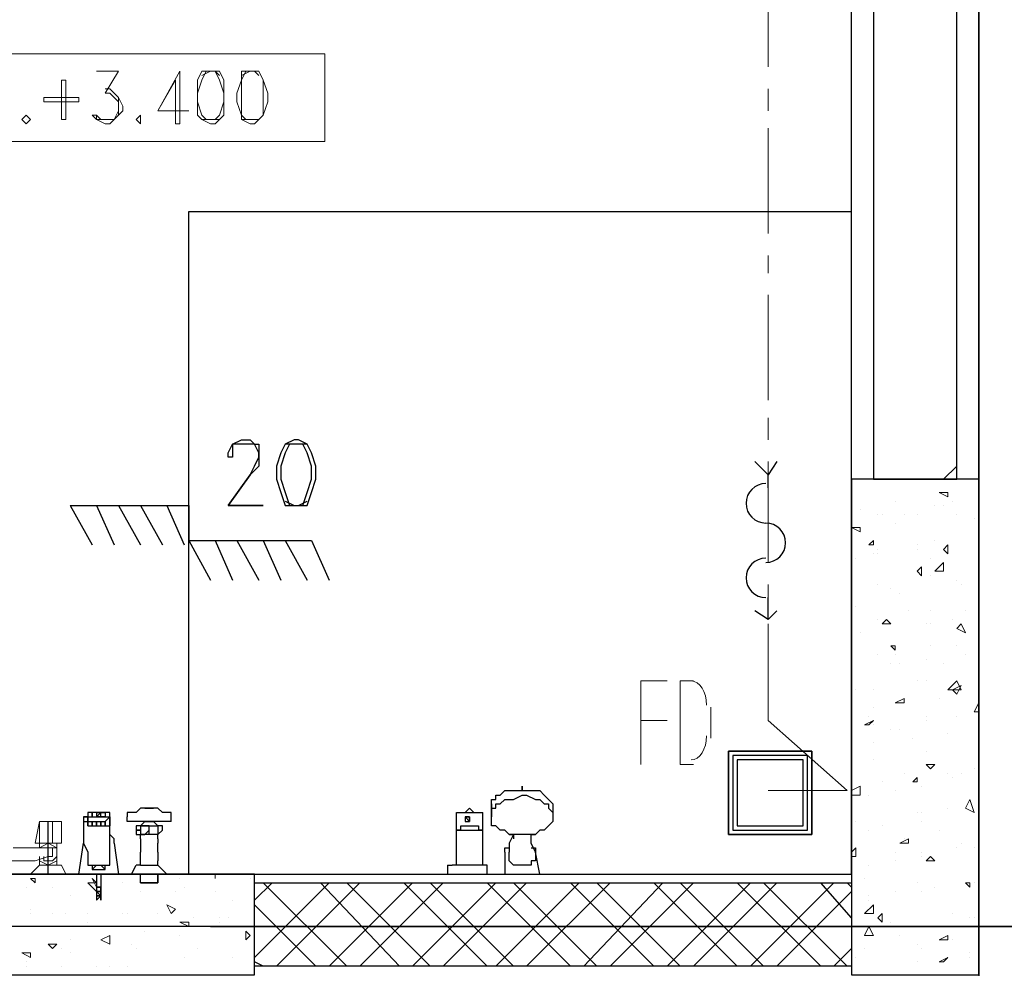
# Model space of a CAD drawing. Header units: millimetres. Extents: x 0 to 420, y 0 to 297.
# Tile 53 of 79: x 215 to 225, y 149 to 158. Entities that reach past the tile are written whole.
import ezdxf

# ---------------------------------------------------------------- set-up
doc = ezdxf.new("R2010")
doc.units = ezdxf.units.MM
doc.layers.add('LINE_000000', color=7, linetype='Continuous')

msp = doc.modelspace()

# ---------------------------------------------------------------- linework, layer by layer
at = {"layer": 'LINE_000000', "lineweight": 25}
for p, q in [((224.536, 220.599), (224.536, 67.691)), ((224.536, 153.67), (224.536, 184.023)), ((223.3083, 149.86), (223.3083, 162.941)), ((216.916, 156.2523), (223.3083, 156.2523)), ((216.916, 149.86), (216.916, 156.2523)), ((224.3243, 153.797), (224.1973, 153.67)), ((222.504, 153.5853), (222.504, 153.7123)), ((215.773, 153.416), (216.916, 153.416)), ((215.773, 153.416), (215.9847, 153.035)), ((216.027, 153.416), (216.1963, 153.035)), ((216.2387, 153.416), (216.4503, 153.035)), ((216.4503, 153.416), (216.662, 153.035)), ((216.7043, 153.416), (216.8737, 153.035)), ((216.916, 153.416), (216.916, 153.0773)), ((216.916, 153.0773), (218.1013, 153.0773)), ((216.916, 153.0773), (217.1277, 152.6963)), ((217.17, 153.0773), (217.3393, 152.6963)), ((217.3817, 153.0773), (217.5933, 152.6963)), ((217.6357, 153.0773), (217.805, 152.6963)), ((217.8473, 153.0773), (218.059, 152.6963)), ((218.1013, 153.0773), (218.2707, 152.6963)), ((222.504, 152.3153), (222.504, 152.527)), ((220.0487, 150.6643), (220.091, 150.6643)), ((220.1333, 150.6643), (220.1333, 150.6643)), ((220.1757, 150.6643), (220.1757, 150.6643)), ((219.837, 150.5373), (219.837, 150.4103)), ((220.4297, 150.5373), (220.4297, 150.4103)), ((215.9423, 150.4527), (215.9423, 150.4103)), ((215.9423, 150.4527), (215.9423, 150.4527)), ((215.9847, 150.4527), (215.9847, 150.4527)), ((216.027, 150.4527), (216.027, 150.4527)), ((216.0693, 150.4527), (216.0693, 150.4527)), ((216.0693, 150.4527), (216.0693, 150.4527)), ((216.0693, 150.4527), (216.0693, 150.4527)), ((216.0693, 150.4527), (216.0693, 150.4527)), ((216.0693, 150.4527), (216.0693, 150.4527)), ((216.1117, 150.4527), (216.1117, 150.4527)), ((216.1117, 150.4527), (216.1117, 150.4527)), ((216.154, 150.4103), (216.154, 150.4527)), ((216.154, 150.4527), (216.154, 150.4527)), ((216.4503, 150.495), (216.4503, 150.495)), ((216.5773, 150.495), (216.4503, 150.495)), ((216.4927, 150.495), (216.535, 150.495)), ((216.535, 150.495), (216.4927, 150.495)), ((216.4927, 150.495), (216.4927, 150.495)), ((216.4927, 150.495), (216.4927, 150.495)), ((216.5773, 150.495), (216.4927, 150.495)), ((216.4927, 150.495), (216.4927, 150.495)), ((216.535, 150.495), (216.5773, 150.495)), ((216.5773, 150.495), (216.535, 150.495)), ((216.535, 150.495), (216.535, 150.495)), ((216.535, 150.495), (216.535, 150.495)), ((216.535, 150.495), (216.535, 150.495)), ((216.5773, 150.495), (216.5773, 150.495)), ((216.5773, 150.495), (216.5773, 150.495)), ((216.5773, 150.495), (216.5773, 150.495)), ((216.5773, 150.495), (216.5773, 150.495)), ((216.7043, 150.4527), (216.7043, 150.4527)), ((219.4983, 150.4527), (219.4983, 150.4527)), ((219.583, 150.4527), (219.6253, 150.495)), ((219.583, 150.4527), (219.583, 150.4527)), ((219.583, 150.4527), (219.583, 150.4527)), ((219.6253, 150.495), (219.6677, 150.4527)), ((219.6253, 150.495), (219.6253, 150.495)), ((219.6253, 150.495), (219.6253, 150.495)), ((219.6253, 150.4527), (219.6677, 150.4527)), ((219.6677, 150.4527), (219.6677, 150.4527)), ((219.6677, 150.4527), (219.6677, 150.4527)), ((219.6677, 150.4527), (219.6677, 150.4527)), ((219.7523, 150.4527), (219.7523, 150.4527)), ((215.5613, 149.86), (215.5613, 150.368)), ((215.9423, 150.4103), (215.9, 150.4103)), ((215.9, 150.4103), (215.9, 150.368)), ((215.9, 150.368), (215.9, 150.368)), ((215.9423, 150.4103), (215.9423, 150.4103)), ((215.9423, 150.4103), (215.9423, 150.4103)), ((216.027, 150.4103), (216.027, 150.4103)), ((216.0693, 150.4103), (216.0693, 150.4103)), ((216.0693, 150.4103), (216.0693, 150.4103)), ((216.1117, 150.4103), (216.1117, 150.4103)), ((216.154, 150.4103), (216.154, 150.4103)), ((216.154, 150.4103), (216.154, 150.4103)), ((216.154, 150.4103), (216.154, 150.4103)), ((216.154, 150.4103), (216.154, 150.368)), ((216.154, 150.368), (216.154, 150.368)), ((216.154, 150.368), (216.154, 150.3257)), ((216.3233, 150.368), (216.3233, 150.4103)), ((216.7467, 150.368), (216.3233, 150.368)), ((216.4927, 150.368), (216.4927, 150.368)), ((216.5773, 150.368), (216.5773, 150.368)), ((216.7467, 150.4103), (216.7467, 150.4103)), ((216.7467, 150.368), (216.7467, 150.4103)), ((219.6253, 150.368), (219.6253, 150.368)), ((219.6253, 150.368), (219.6253, 150.368)), ((219.6253, 150.368), (219.6253, 150.368)), ((219.6253, 150.368), (219.6253, 150.368)), ((219.837, 150.4103), (219.837, 150.4103)), ((220.4297, 150.4103), (220.4297, 150.4103)), ((216.408, 150.2833), (216.408, 150.2833)), ((216.4503, 150.3257), (216.6197, 150.3257)), ((216.4503, 150.1987), (216.4503, 150.241)), ((216.6197, 150.241), (216.4503, 150.241)), ((216.4927, 150.3257), (216.4927, 150.3257)), ((216.4927, 150.241), (216.535, 150.2833)), ((216.4927, 150.241), (216.4927, 150.241)), ((216.535, 150.2833), (216.535, 150.2833)), ((216.535, 150.2833), (216.535, 150.2833)), ((216.5773, 150.241), (216.5773, 150.241)), ((216.6197, 150.3257), (216.6197, 150.3257)), ((216.6197, 150.2833), (216.6197, 150.2833)), ((216.6197, 150.1987), (216.6197, 150.241)), ((219.4983, 150.2833), (219.4983, 150.2833)), ((219.4983, 150.2833), (219.5407, 150.2833)), ((219.4983, 150.2833), (219.4983, 150.2833)), ((219.5407, 150.2833), (219.4983, 150.2833)), ((219.4983, 150.2833), (219.4983, 150.2833)), ((219.4983, 150.2833), (219.5407, 150.2833)), ((219.4983, 150.2833), (219.4983, 150.2833)), ((219.4983, 150.2833), (219.4983, 150.2833)), ((219.4983, 150.2833), (219.5407, 150.2833)), ((219.5407, 150.2833), (219.5407, 150.2833)), ((219.71, 150.2833), (219.71, 150.2833)), ((219.71, 150.2833), (219.71, 150.2833)), ((219.71, 150.2833), (219.71, 150.2833)), ((219.7523, 150.2833), (219.71, 150.2833)), ((219.7523, 150.2833), (219.7523, 150.2833)), ((219.7523, 150.2833), (219.7523, 150.2833)), ((219.7523, 150.2833), (219.7523, 150.2833)), ((219.7523, 149.9447), (219.7523, 150.2833)), ((219.7523, 150.2833), (219.7523, 150.2833)), ((220.0063, 150.241), (220.0063, 150.241)), ((220.0063, 150.241), (220.0487, 150.241)), ((220.0487, 150.241), (220.0487, 150.241)), ((220.0487, 150.241), (220.0487, 150.1987)), ((220.218, 150.1987), (220.218, 150.241)), ((220.218, 150.241), (220.218, 150.241)), ((220.218, 150.241), (220.2603, 150.241)), ((216.1963, 150.1563), (216.1963, 150.1563)), ((216.4503, 150.1563), (216.4503, 150.1563)), ((216.6197, 150.1987), (216.6197, 150.1987)), ((216.6197, 150.1987), (216.6197, 150.1563)), ((216.6197, 150.0717), (216.6197, 150.0717)), ((216.6197, 150.0717), (216.6197, 150.0717)), ((216.4503, 149.9447), (216.4503, 149.987)), ((216.6197, 149.9447), (216.6197, 149.987)), ((220.0063, 149.987), (220.0063, 149.987)), ((220.2603, 149.987), (220.218, 149.987)), ((220.2603, 149.987), (220.2603, 149.987)), ((210.5237, 149.86), (223.3083, 149.86)), ((215.9423, 149.9447), (215.9423, 149.9447)), ((215.9423, 149.9447), (215.9847, 149.9447)), ((216.027, 149.9447), (215.9847, 149.9023)), ((215.9847, 149.9447), (215.9847, 149.9447)), ((215.9847, 149.9447), (215.9847, 149.9447)), ((216.027, 149.86), (216.027, 149.733)), ((216.1117, 149.9023), (216.0693, 149.9447)), ((216.0693, 149.86), (216.0693, 149.733)), ((216.1117, 149.9447), (216.154, 149.9447)), ((216.1117, 149.9447), (216.1117, 149.9447)), ((216.1117, 149.9023), (216.1117, 149.9023)), ((216.3657, 149.86), (216.3657, 149.86)), ((216.7043, 149.86), (216.3657, 149.86)), ((216.3657, 149.86), (216.3657, 149.86)), ((216.4503, 149.9447), (216.408, 149.9447)), ((216.4503, 149.9447), (216.4503, 149.9447)), ((216.4503, 149.7753), (216.4503, 149.86)), ((216.6197, 149.9447), (216.6197, 149.9447)), ((216.6197, 149.7753), (216.6197, 149.86)), ((216.6197, 149.86), (216.6197, 149.7753)), ((216.7043, 149.86), (216.7043, 149.86)), ((216.7043, 149.86), (216.7043, 149.86)), ((219.4137, 149.9447), (219.4137, 149.9447)), ((219.4137, 149.9447), (219.456, 149.9447)), ((219.4137, 149.86), (219.4137, 149.86)), ((219.4983, 149.9447), (219.4983, 149.9447)), ((219.7523, 149.9447), (219.7523, 149.9447)), ((219.7947, 149.9447), (219.7947, 149.9447)), ((219.7947, 149.86), (219.7947, 149.86)), ((220.3027, 149.86), (220.3027, 149.86)), ((216.4503, 149.7753), (216.6197, 149.7753)), ((216.4503, 149.7753), (216.4503, 149.7753)), ((216.6197, 149.7753), (216.6197, 149.7753)), ((217.7203, 149.7753), (217.551, 149.606)), ((218.2707, 149.7753), (217.551, 149.0557)), ((218.44, 148.971), (217.6357, 149.7753)), ((218.567, 149.7753), (217.7627, 148.971)), ((218.948, 148.971), (218.186, 149.7753)), ((219.075, 149.7753), (218.2707, 148.971)), ((219.2443, 148.971), (218.44, 149.7753)), ((219.3713, 149.7753), (218.567, 148.971)), ((219.7947, 148.971), (218.9903, 149.7753)), ((219.8793, 149.7753), (219.075, 148.971)), ((220.0487, 148.971), (219.2443, 149.7753)), ((220.1757, 149.7753), (219.3713, 148.971)), ((220.599, 148.971), (219.7947, 149.7753)), ((220.6837, 149.7753), (219.8793, 148.971)), ((220.853, 148.971), (220.0487, 149.7753)), ((220.98, 149.7753), (220.1757, 148.971)), ((221.4033, 148.971), (220.599, 149.7753)), ((221.488, 149.7753), (220.726, 148.971)), ((221.6573, 148.971), (220.853, 149.7753)), ((221.7843, 149.7753), (220.98, 148.971)), ((222.2077, 148.971), (221.4033, 149.7753)), ((222.3347, 149.7753), (221.5303, 148.971)), ((222.4617, 148.971), (221.6573, 149.7753)), ((222.5887, 149.7753), (221.7843, 148.971)), ((223.012, 148.971), (222.2077, 149.7753)), ((223.139, 149.7753), (222.3347, 148.971)), ((223.266, 148.971), (222.4617, 149.7753)), ((223.3083, 149.4367), (223.012, 149.7753)), ((223.3083, 149.733), (223.266, 149.7753)), ((216.027, 149.733), (216.027, 149.733)), ((216.027, 149.733), (216.027, 149.6907)), ((216.027, 149.6907), (216.027, 149.6907)), ((216.027, 149.6907), (216.027, 149.6483)), ((216.0693, 149.733), (216.0693, 149.733)), ((216.0693, 149.733), (216.0693, 149.6907)), ((216.0693, 149.6907), (216.0693, 149.6907)), ((216.0693, 149.6907), (216.0693, 149.6483)), ((223.3083, 149.6907), (222.5887, 148.971)), ((216.027, 149.6483), (216.027, 149.6483)), ((216.027, 149.6483), (216.027, 149.606)), ((216.027, 149.606), (216.027, 149.606)), ((216.027, 149.606), (216.027, 149.606)), ((216.0693, 149.6483), (216.0693, 149.6483)), ((216.0693, 149.6483), (216.0693, 149.606)), ((216.0693, 149.606), (216.0693, 149.606)), ((218.1437, 148.971), (217.551, 149.5637)), ((235.1193, 149.352), (147.447, 149.352)), ((217.1277, 149.352), (233.4683, 149.352)), ((223.3083, 149.1403), (223.139, 148.971)), ((217.6357, 148.971), (217.551, 149.0133))]:
    msp.add_line(p, q, dxfattribs=at)
at = {"layer": 'LINE_000000', "lineweight": 13}
for p, q in [((222.504, 157.6493), (222.504, 158.6653)), ((222.504, 157.226), (222.504, 157.4377)), ((215.3497, 157.1413), (215.3497, 157.1413)), ((216.4503, 157.1413), (216.4503, 157.1413)), ((222.504, 156.0407), (222.504, 157.0567)), ((222.504, 155.6597), (222.504, 155.829)), ((222.504, 154.432), (222.504, 155.448)), ((222.504, 154.051), (222.504, 154.2627)), ((222.504, 152.8657), (222.504, 153.8393)), ((222.504, 152.4423), (222.504, 152.654)), ((221.9537, 151.1723), (221.9537, 151.4687)), ((221.2763, 151.3417), (221.5303, 151.3417)), ((221.6573, 150.9183), (221.7843, 150.9183)), ((215.6037, 150.1563), (215.6037, 150.368)), ((215.6883, 150.1563), (215.4343, 150.1563)), ((215.4767, 150.1563), (215.4767, 150.114)), ((215.5613, 150.1563), (215.5613, 150.1563)), ((215.5613, 150.1563), (215.6037, 150.1563)), ((215.6037, 150.1563), (215.6037, 150.1563)), ((215.646, 149.9447), (215.646, 150.1563)), ((215.4767, 150.0293), (215.4767, 149.9447)), ((215.4767, 149.9447), (215.392, 149.86)), ((215.392, 149.86), (215.392, 149.86)), ((215.392, 149.86), (215.392, 149.86)), ((215.773, 149.86), (215.392, 149.86)), ((215.4767, 149.9447), (215.4767, 149.9447)), ((215.4767, 149.9447), (215.4767, 149.9447)), ((215.646, 149.9447), (215.4767, 149.9447)), ((215.6883, 149.9447), (215.646, 149.9447)), ((215.646, 149.9447), (215.646, 149.9447)), ((215.7307, 149.86), (215.6883, 149.9447)), ((215.773, 149.86), (215.7307, 149.86)), ((215.773, 149.86), (215.773, 149.86))]:
    msp.add_line(p, q, dxfattribs=at)
at = {"layer": 'LINE_000000', "lineweight": 0}
for p, q in [((223.6047, 153.67), (223.6047, 153.67)), ((224.155, 153.543), (224.2397, 153.543)), ((224.155, 153.543), (224.2397, 153.5007)), ((224.2397, 153.5007), (224.2397, 153.543)), ((223.393, 153.3737), (223.393, 153.3737)), ((223.7317, 153.4583), (223.7317, 153.4583)), ((224.1127, 153.416), (224.1127, 153.416)), ((224.1973, 153.416), (224.1973, 153.416)), ((224.282, 153.4583), (224.282, 153.4583)), ((223.5623, 153.3313), (223.5623, 153.3313)), ((223.6047, 153.3313), (223.6047, 153.3313)), ((223.8163, 153.3313), (223.8163, 153.3313)), ((223.9433, 153.3313), (223.9433, 153.3313)), ((224.3243, 153.3313), (224.3243, 153.3313)), ((224.4937, 153.289), (224.4937, 153.289)), ((223.3083, 153.2043), (223.393, 153.2043)), ((223.3083, 153.2043), (223.393, 153.162)), ((223.393, 153.162), (223.393, 153.2043)), ((223.7317, 153.2467), (223.7317, 153.2467)), ((223.4777, 153.035), (223.52, 153.0773)), ((223.4777, 153.035), (223.52, 153.035)), ((223.52, 153.035), (223.52, 153.0773)), ((223.9433, 153.035), (223.9433, 153.035)), ((224.1127, 153.0773), (224.1127, 153.0773)), ((224.1973, 152.9927), (224.2397, 153.035)), ((224.2397, 152.9503), (224.2397, 153.035)), ((223.3507, 152.908), (223.3507, 152.908)), ((223.52, 152.9503), (223.52, 152.9503)), ((223.5623, 152.9927), (223.5623, 152.9927)), ((223.5623, 152.9503), (223.5623, 152.9503)), ((223.9433, 152.9927), (223.9433, 152.9927)), ((224.0703, 152.908), (224.0703, 152.908)), ((224.1973, 152.9927), (224.2397, 152.9503)), ((223.9433, 152.781), (223.9857, 152.8233)), ((223.9857, 152.7387), (223.9857, 152.8233)), ((224.1127, 152.781), (224.1973, 152.8657)), ((223.9433, 152.781), (223.9857, 152.7387)), ((224.0703, 152.7387), (224.0703, 152.7387)), ((223.5623, 152.654), (223.5623, 152.654)), ((224.3243, 152.6963), (224.3243, 152.6963)), ((224.3667, 152.654), (224.3667, 152.654)), ((223.6893, 152.6117), (223.6893, 152.6117)), ((223.774, 152.5693), (223.774, 152.5693)), ((223.3507, 152.4423), (223.3507, 152.4423)), ((223.8587, 152.4), (223.8587, 152.4)), ((224.0703, 152.4), (224.0703, 152.4)), ((224.409, 152.4), (224.409, 152.4)), ((223.5623, 152.3153), (223.5623, 152.3153)), ((223.5623, 152.3153), (223.5623, 152.3153)), ((223.6047, 152.273), (223.647, 152.3153)), ((223.6047, 152.273), (223.6893, 152.273)), ((223.6893, 152.273), (223.647, 152.3153)), ((224.028, 152.273), (224.028, 152.273)), ((224.0703, 152.273), (224.0703, 152.273)), ((224.282, 152.3153), (224.282, 152.3153)), ((224.3243, 152.2307), (224.3667, 152.273)), ((224.409, 152.1883), (224.3667, 152.273)), ((223.393, 152.1883), (223.393, 152.1883)), ((224.3243, 152.2307), (224.409, 152.1883)), ((223.6893, 152.0613), (223.7317, 152.0613)), ((223.6893, 152.0613), (223.7317, 152.019)), ((223.7317, 152.019), (223.7317, 152.0613)), ((224.0703, 152.0613), (224.0703, 152.0613)), ((224.3243, 152.0613), (224.3243, 152.0613)), ((223.5623, 151.9767), (223.5623, 151.9767)), ((223.7317, 151.9767), (223.7317, 151.9767)), ((224.409, 151.9767), (224.409, 151.9767)), ((223.6893, 151.892), (223.6893, 151.892)), ((223.774, 151.892), (223.774, 151.892)), ((224.028, 151.9343), (224.028, 151.9343)), ((224.1973, 151.892), (224.1973, 151.892)), ((223.9433, 151.7227), (223.9433, 151.7227)), ((224.028, 151.7227), (224.028, 151.7227)), ((224.2397, 151.638), (224.3243, 151.7227)), ((224.282, 151.638), (224.3667, 151.6803)), ((224.3667, 151.638), (224.3243, 151.7227)), ((224.3243, 151.5957), (224.3667, 151.6803)), ((223.3507, 151.638), (223.3507, 151.638)), ((223.52, 151.638), (223.52, 151.638)), ((224.2397, 151.638), (224.3667, 151.638)), ((224.282, 151.638), (224.3243, 151.5957)), ((223.7317, 151.511), (223.8163, 151.5533)), ((223.7317, 151.511), (223.8163, 151.511)), ((223.774, 151.511), (223.774, 151.511)), ((223.8163, 151.511), (223.8163, 151.5533)), ((224.155, 151.5533), (224.155, 151.5533)), ((224.4937, 151.4263), (224.536, 151.511)), ((223.4777, 151.384), (223.4777, 151.384)), ((223.52, 151.4687), (223.52, 151.4687)), ((224.028, 151.384), (224.028, 151.384)), ((224.3243, 151.384), (224.3243, 151.384)), ((224.4937, 151.4263), (224.536, 151.4263)), ((223.4353, 151.2993), (223.52, 151.3417)), ((223.4353, 151.2993), (223.4777, 151.2993)), ((223.4777, 151.2993), (223.52, 151.3417)), ((223.52, 151.2993), (223.52, 151.2993)), ((224.028, 151.3417), (224.028, 151.3417)), ((223.6893, 151.257), (223.6893, 151.257)), ((223.774, 151.257), (223.774, 151.257)), ((224.2397, 151.2147), (224.2397, 151.2147)), ((223.52, 151.13), (223.52, 151.13)), ((223.901, 151.1723), (223.901, 151.1723)), ((224.028, 151.0453), (224.028, 151.0453)), ((223.52, 150.9607), (223.52, 150.9607)), ((224.028, 150.9183), (224.1127, 150.9183)), ((224.028, 150.9183), (224.0703, 150.876)), ((224.0703, 150.876), (224.1127, 150.9183)), ((223.8163, 150.8337), (223.8163, 150.8337)), ((224.2397, 150.8337), (224.2397, 150.8337)), ((224.3667, 150.8337), (224.3667, 150.8337)), ((224.4937, 150.876), (224.4937, 150.876)), ((223.6047, 150.749), (223.6047, 150.749)), ((223.901, 150.749), (223.9433, 150.7913)), ((223.901, 150.749), (223.9433, 150.749)), ((223.9433, 150.749), (223.9433, 150.7913)), ((224.282, 150.7913), (224.282, 150.7913)), ((223.3083, 150.6643), (223.393, 150.7067)), ((223.3083, 150.622), (223.393, 150.622)), ((223.393, 150.622), (223.393, 150.7067)), ((223.4777, 150.622), (223.4777, 150.622)), ((223.7317, 150.6643), (223.7317, 150.6643)), ((223.9857, 150.7067), (223.9857, 150.7067)), ((224.409, 150.495), (224.4513, 150.5797)), ((224.4937, 150.4527), (224.4513, 150.5797)), ((223.9433, 150.4527), (223.9433, 150.4527)), ((223.9857, 150.4527), (223.9857, 150.4527)), ((224.2397, 150.495), (224.2397, 150.495)), ((224.409, 150.495), (224.4937, 150.4527)), ((224.536, 150.4527), (224.536, 150.4527)), ((223.3507, 150.368), (223.3507, 150.368)), ((223.3507, 150.368), (223.3507, 150.368)), ((223.9857, 150.368), (223.9857, 150.368)), ((223.4777, 150.2833), (223.4777, 150.2833)), ((223.6047, 150.3257), (223.6047, 150.3257)), ((224.155, 150.2833), (224.155, 150.2833)), ((223.774, 150.1563), (223.8587, 150.1987)), ((223.774, 150.1563), (223.8587, 150.1563)), ((223.8163, 150.1987), (223.8163, 150.1987)), ((223.8587, 150.1563), (223.8587, 150.1987)), ((224.3667, 150.1563), (224.3667, 150.1563)), ((224.3667, 150.1563), (224.3667, 150.1563)), ((223.3083, 150.0717), (223.3507, 150.114)), ((223.3507, 150.0293), (223.3507, 150.114)), ((223.7317, 150.0717), (223.7317, 150.0717)), ((223.9857, 150.0717), (223.9857, 150.0717)), ((224.3243, 150.114), (224.3243, 150.114)), ((224.4937, 150.114), (224.4937, 150.114)), ((223.3083, 150.0293), (223.3507, 150.0293)), ((223.7317, 149.987), (223.7317, 149.987)), ((223.9857, 150.0293), (223.9857, 150.0293)), ((224.028, 149.987), (224.0703, 150.0293)), ((224.028, 149.987), (224.1127, 149.987)), ((224.1127, 149.987), (224.0703, 150.0293)), ((217.17, 149.8177), (217.17, 149.86)), ((217.17, 149.8177), (217.17, 149.86)), ((223.4777, 149.9447), (223.4777, 149.9447)), ((215.4343, 149.7753), (215.392, 149.8177)), ((215.4343, 149.8177), (215.392, 149.8177)), ((215.4343, 149.7753), (215.4343, 149.8177)), ((216.027, 149.6907), (215.9423, 149.7753)), ((216.027, 149.733), (215.9847, 149.8177)), ((216.027, 149.7753), (215.9847, 149.8177)), ((216.027, 149.733), (216.027, 149.7753)), ((216.281, 149.7753), (216.281, 149.7753)), ((216.8313, 149.8177), (216.8313, 149.8177)), ((217.5087, 149.8177), (217.5087, 149.8177)), ((217.5087, 149.8177), (217.5087, 149.8177)), ((217.551, 149.7753), (217.551, 149.7753)), ((223.4353, 149.8177), (223.4353, 149.8177)), ((223.9433, 149.7753), (223.9433, 149.7753)), ((224.409, 149.7753), (224.4513, 149.7753)), ((224.409, 149.7753), (224.4513, 149.733)), ((224.4513, 149.733), (224.4513, 149.7753)), ((224.4937, 149.7753), (224.4937, 149.7753)), ((224.4937, 149.7753), (224.4937, 149.7753)), ((215.3497, 149.733), (215.3497, 149.733)), ((215.6037, 149.733), (215.6037, 149.733)), ((216.4503, 149.6907), (216.4503, 149.6907)), ((216.789, 149.6907), (216.789, 149.6907)), ((216.8737, 149.733), (216.8737, 149.733)), ((217.17, 149.6907), (217.17, 149.6907)), ((223.7317, 149.6907), (223.7317, 149.6907)), ((223.9857, 149.6907), (223.9857, 149.6907)), ((224.1127, 149.733), (224.1127, 149.733)), ((215.773, 149.6483), (215.773, 149.6483)), ((216.0693, 149.606), (216.0693, 149.606)), ((217.3393, 149.606), (217.3393, 149.606)), ((223.4777, 149.6483), (223.4777, 149.6483)), ((223.4777, 149.606), (223.4777, 149.606)), ((215.392, 149.5213), (215.392, 149.5213)), ((216.7467, 149.479), (216.7043, 149.5637)), ((216.789, 149.5213), (216.7043, 149.5637)), ((216.7467, 149.479), (216.789, 149.5213)), ((223.4353, 149.479), (223.52, 149.5637)), ((223.52, 149.479), (223.52, 149.5637)), ((215.392, 149.479), (215.392, 149.479)), ((215.6037, 149.479), (215.6037, 149.479)), ((215.7307, 149.479), (215.7307, 149.479)), ((215.9423, 149.479), (215.9423, 149.479)), ((215.9423, 149.3943), (215.9423, 149.3943)), ((216.281, 149.479), (216.281, 149.479)), ((216.3233, 149.479), (216.3233, 149.479)), ((216.6197, 149.479), (216.6197, 149.479)), ((216.916, 149.352), (216.8313, 149.3943)), ((216.9583, 149.4367), (216.9583, 149.4367)), ((217.2123, 149.4367), (217.2123, 149.4367)), ((217.2123, 149.3943), (217.2123, 149.3943)), ((217.297, 149.4367), (217.297, 149.4367)), ((217.551, 149.4367), (217.551, 149.4367)), ((223.4353, 149.479), (223.52, 149.479)), ((223.5623, 149.4367), (223.6047, 149.479)), ((223.5623, 149.4367), (223.6047, 149.3943)), ((223.6047, 149.3943), (223.6047, 149.479)), ((223.6893, 149.3943), (223.6893, 149.3943)), ((224.282, 149.479), (224.282, 149.479)), ((224.4513, 149.4367), (224.4513, 149.4367)), ((224.4937, 149.4367), (224.4937, 149.4367)), ((216.4927, 149.3097), (216.4927, 149.3097)), ((217.4663, 149.225), (217.4663, 149.3097)), ((217.5087, 149.2673), (217.4663, 149.3097)), ((223.4353, 149.2673), (223.4777, 149.352)), ((223.52, 149.2673), (223.4777, 149.352)), ((223.8163, 149.352), (223.8163, 149.352)), ((223.9433, 149.352), (223.9433, 149.352)), ((215.773, 149.225), (215.773, 149.225)), ((216.154, 149.2673), (216.0693, 149.225)), ((216.154, 149.1827), (216.0693, 149.225)), ((216.154, 149.1827), (216.154, 149.2673)), ((216.154, 149.225), (216.154, 149.225)), ((216.8313, 149.2673), (216.8313, 149.2673)), ((217.4663, 149.225), (217.5087, 149.2673)), ((217.4663, 149.2673), (217.4663, 149.2673)), ((223.4353, 149.2673), (223.52, 149.2673)), ((223.4353, 149.2673), (223.4353, 149.2673)), ((223.4353, 149.2673), (223.4353, 149.2673)), ((223.774, 149.2673), (223.774, 149.2673)), ((224.155, 149.225), (224.2397, 149.2673)), ((224.155, 149.225), (224.2397, 149.225)), ((224.2397, 149.225), (224.2397, 149.2673)), ((224.282, 149.225), (224.282, 149.225)), ((215.6037, 149.1403), (215.5613, 149.1827)), ((215.646, 149.1827), (215.5613, 149.1827)), ((215.6037, 149.1403), (215.646, 149.1827)), ((215.6883, 149.1403), (215.6883, 149.1403)), ((216.3657, 149.1827), (216.3657, 149.1827)), ((216.408, 149.1403), (216.408, 149.1403)), ((217.0007, 149.1403), (217.0007, 149.1403)), ((223.4353, 149.1403), (223.4353, 149.1403)), ((223.9433, 149.1827), (223.9433, 149.1827)), ((223.9857, 149.1403), (223.9857, 149.1403)), ((215.392, 149.0557), (215.3073, 149.098)), ((215.392, 149.098), (215.3073, 149.098)), ((215.3497, 149.0133), (215.3497, 149.0133)), ((215.392, 149.0557), (215.392, 149.098)), ((215.773, 149.098), (215.773, 149.098)), ((216.8737, 149.0557), (216.8737, 149.0557)), ((217.3393, 149.0557), (217.3393, 149.0557)), ((223.3507, 149.0557), (223.3507, 149.0557)), ((223.9433, 149.0133), (223.9433, 149.0133)), ((224.155, 149.0133), (224.2397, 149.0557)), ((224.155, 149.0133), (224.1973, 149.0133)), ((224.1973, 149.0133), (224.2397, 149.0557)), ((224.1973, 149.0133), (224.1973, 149.0133)), ((224.4513, 149.098), (224.4513, 149.098)), ((224.4513, 149.0557), (224.4513, 149.0557)), ((224.536, 149.098), (224.536, 149.098)), ((215.3497, 148.971), (215.3497, 148.971)), ((215.6883, 148.971), (215.6883, 148.971)), ((216.027, 148.971), (216.027, 148.971)), ((216.154, 148.971), (216.154, 148.971)), ((216.3233, 148.971), (216.3233, 148.971))]:
    msp.add_line(p, q, dxfattribs=at)
at = {"layer": 'LINE_000000', "lineweight": 25}
for points in [[(224.3243, 163.0257), (223.52, 163.0257), (223.52, 153.67), (224.3243, 153.67), (224.3243, 163.0257)], [(217.297, 153.416), (217.6357, 153.416), (217.297, 153.416), (217.5087, 153.7123), (217.551, 153.797), (217.5933, 153.8817), (217.5933, 153.924), (217.551, 154.0087), (217.5087, 154.0087), (217.424, 154.0087), (217.3393, 154.0087), (217.3393, 153.924), (217.3393, 153.8817), (217.297, 153.8817), (217.297, 153.924), (217.3393, 154.0087), (217.424, 154.051), (217.5087, 154.051), (217.551, 154.0087), (217.5933, 154.0087), (217.5933, 153.924), (217.5933, 153.8817), (217.5933, 153.797), (217.5087, 153.7123), (217.297, 153.416)], [(217.932, 154.051), (217.8473, 154.0087), (217.805, 153.924), (217.7627, 153.797), (217.7627, 153.67), (217.805, 153.543), (217.8473, 153.416), (217.932, 153.416), (217.9743, 153.416), (218.059, 153.416), (218.1013, 153.543), (218.1437, 153.67), (218.1437, 153.797), (218.1013, 153.924), (218.059, 154.0087), (217.9743, 154.051), (217.932, 154.051)], [(223.3083, 148.8863), (224.536, 148.8863), (224.536, 153.67), (223.3083, 153.67), (223.3083, 148.8863)], [(222.9273, 150.241), (222.123, 150.241), (222.123, 151.0453), (222.9273, 151.0453), (222.9273, 150.241), (222.9273, 151.0453), (222.123, 151.0453), (222.123, 150.241), (222.9273, 150.241)], [(222.885, 150.2833), (222.885, 151.003), (222.1653, 151.003), (222.1653, 150.2833), (222.885, 150.2833)], [(222.8427, 150.3257), (222.8427, 150.9607), (222.2077, 150.9607), (222.2077, 150.3257), (222.8427, 150.3257)], [(220.1333, 150.6643), (220.1333, 150.7067), (220.1333, 150.6643)], [(215.9847, 150.4103), (215.9847, 150.4527), (215.9847, 150.4103)], [(216.0693, 150.4527), (216.027, 150.4527), (216.027, 150.4103), (216.0693, 150.4527)], [(216.0693, 150.4527), (216.027, 150.4527), (216.0693, 150.4527)], [(216.0693, 150.4527), (216.027, 150.4527), (216.0693, 150.4527)], [(216.0693, 150.4527), (216.027, 150.4527), (216.0693, 150.4527)], [(216.1117, 150.4103), (216.0693, 150.4103), (216.0693, 150.4527), (216.1117, 150.4527), (216.1117, 150.4103)], [(216.1117, 150.4527), (216.0693, 150.4527), (216.1117, 150.4527)], [(215.9423, 150.3257), (215.9423, 150.4103), (215.9423, 150.3257), (215.9423, 150.368), (215.9423, 150.3257)], [(215.9847, 150.3257), (215.9847, 150.368), (215.9847, 150.3257), (215.9847, 150.368), (215.9847, 150.3257), (215.9847, 150.368), (215.9847, 150.3257), (215.9847, 150.368), (215.9847, 150.3257)], [(216.0693, 150.4103), (216.027, 150.4103), (216.0693, 150.4103)], [(216.027, 150.3257), (216.027, 150.368), (216.027, 150.3257), (216.027, 150.368), (216.027, 150.3257), (216.027, 150.368), (216.027, 150.3257), (216.027, 150.368), (216.027, 150.3257)], [(216.1117, 150.3257), (216.1117, 150.368), (216.1117, 150.3257), (216.1117, 150.368), (216.1117, 150.3257), (216.1117, 150.368), (216.1117, 150.3257), (216.1117, 150.368), (216.1117, 150.3257)], [(219.6253, 150.368), (219.583, 150.4103), (219.6253, 150.4103), (219.6253, 150.368)], [(219.6253, 150.368), (219.6253, 150.4103), (219.583, 150.4103), (219.583, 150.368), (219.6253, 150.368)], [(219.6253, 150.368), (219.6253, 150.4103), (219.583, 150.4103), (219.583, 150.368), (219.6253, 150.368)], [(217.551, 148.8863), (217.551, 149.86), (215.1803, 149.86), (215.1803, 148.8863), (217.551, 148.8863)], [(217.551, 148.971), (217.551, 149.7753), (223.3083, 149.7753), (223.3083, 148.971), (217.551, 148.971)], [(216.027, 149.733), (216.0693, 149.733), (216.027, 149.733), (216.0693, 149.733), (216.027, 149.733), (216.0693, 149.733), (216.027, 149.733)]]:
    msp.add_lwpolyline(points, close=True, dxfattribs=at)
at = {"layer": 'LINE_000000', "lineweight": 13}
for points in [[(218.2283, 157.7763), (218.2283, 156.9297), (213.6987, 156.9297), (213.6987, 157.7763), (218.2283, 157.7763)], [(216.1117, 157.3953), (216.2387, 157.607), (216.027, 157.607), (216.2387, 157.607), (216.1117, 157.3953)], [(216.916, 157.226), (216.6197, 157.226), (216.789, 157.5223), (216.789, 157.099), (216.8313, 157.099), (216.8313, 157.607), (216.6197, 157.226), (216.916, 157.226)], [(217.1277, 157.607), (217.043, 157.607), (217.0007, 157.5223), (217.0007, 157.3953), (217.0007, 157.3107), (217.0007, 157.1837), (217.043, 157.1413), (217.1277, 157.099), (217.17, 157.099), (217.2123, 157.1413), (217.2547, 157.1837), (217.2547, 157.3107), (217.2547, 157.3953), (217.2547, 157.5223), (217.2123, 157.607), (217.17, 157.607), (217.1277, 157.607)], [(217.5087, 157.607), (217.424, 157.607), (217.424, 157.5223), (217.3817, 157.3953), (217.3817, 157.3107), (217.424, 157.1837), (217.424, 157.1413), (217.5087, 157.099), (217.551, 157.099), (217.5933, 157.1413), (217.6357, 157.1837), (217.678, 157.3107), (217.678, 157.3953), (217.6357, 157.5223), (217.5933, 157.607), (217.551, 157.607), (217.5087, 157.607)], [(215.7307, 157.1413), (215.6883, 157.1413), (215.6883, 157.5223), (215.7307, 157.5223), (215.7307, 157.1413)], [(215.8577, 157.3107), (215.8577, 157.353), (215.519, 157.353), (215.519, 157.3107), (215.8577, 157.3107)], [(215.3497, 157.1837), (215.392, 157.1413), (215.3497, 157.099), (215.3073, 157.1413), (215.3497, 157.1837)], [(216.4503, 157.1837), (216.4503, 157.1413), (216.4503, 157.099), (216.408, 157.1413), (216.4503, 157.1837)]]:
    msp.add_lwpolyline(points, close=True, dxfattribs=at)
for points in [[(217.0853, 157.607), (217.043, 157.5223), (217.0007, 157.3953), (217.0007, 157.3107), (217.043, 157.1837), (217.0853, 157.1413)], [(217.17, 157.607), (217.1277, 157.607), (217.043, 157.5647)], [(217.17, 157.1413), (217.2123, 157.1837), (217.2547, 157.3107), (217.2547, 157.3953), (217.2123, 157.5223), (217.17, 157.607), (217.2123, 157.5647)], [(217.4663, 157.607), (217.424, 157.5223), (217.424, 157.3953), (217.424, 157.3107), (217.424, 157.1837), (217.4663, 157.1413)], [(217.424, 157.1413), (217.5087, 157.1413), (217.551, 157.1413), (217.5933, 157.1413), (217.6357, 157.1837), (217.6357, 157.3107), (217.6357, 157.3953), (217.6357, 157.5223), (217.5933, 157.607)], [(217.5933, 157.5647), (217.551, 157.607), (217.5087, 157.607), (217.424, 157.5647)], [(216.1117, 157.4377), (216.154, 157.4377), (216.1963, 157.3953), (216.2387, 157.353), (216.281, 157.2683), (216.281, 157.226), (216.2387, 157.1837), (216.1963, 157.1413), (216.154, 157.099), (216.1117, 157.099), (216.027, 157.1413), (215.9847, 157.1837), (216.027, 157.1837)], [(216.1117, 157.3953), (216.154, 157.3953), (216.1963, 157.353), (216.2387, 157.3107)], [(216.1963, 157.3953), (216.2387, 157.353), (216.2387, 157.2683), (216.2387, 157.226), (216.2387, 157.1837), (216.1963, 157.1413), (216.2387, 157.226)], [(216.1963, 157.1413), (216.154, 157.1413), (216.1117, 157.1413), (216.027, 157.1413), (216.027, 157.1837), (216.0693, 157.1413)], [(217.043, 157.1413), (217.1277, 157.1413), (217.17, 157.1413), (217.2123, 157.1413)], [(222.504, 150.6643), (223.266, 150.6643), (222.504, 151.3417), (222.504, 152.273)], [(221.2763, 150.9183), (221.2763, 151.7227), (221.5303, 151.7227)], [(221.7843, 151.7227), (221.6573, 151.7227), (221.6573, 150.9183)], [(221.9113, 151.4898), (221.9083, 151.5368), (221.8997, 151.5805), (221.886, 151.62), (221.8679, 151.6545), (221.846, 151.6829), (221.8208, 151.7044), (221.793, 151.7179), (221.7632, 151.7227)], [(221.7632, 150.9607), (221.793, 150.9654), (221.8208, 150.979), (221.846, 151.0004), (221.8679, 151.0289), (221.886, 151.0633), (221.8997, 151.1029), (221.9083, 151.1466), (221.9113, 151.1935)], [(215.4767, 150.368), (215.4767, 150.368), (215.4343, 150.1563)], [(215.6883, 150.368), (215.646, 150.368), (215.5613, 150.368), (215.519, 150.368), (215.4767, 150.368), (215.4767, 150.1563)], [(215.6037, 150.368), (215.6037, 150.368), (215.5613, 150.368), (215.5613, 150.1563)], [(215.6883, 150.368), (215.6883, 150.368), (215.6883, 150.1563)], [(215.6883, 150.368), (215.6883, 150.368), (215.6883, 150.1563)], [(215.4767, 150.114), (215.5613, 150.1563), (215.646, 150.114), (215.646, 149.987), (215.5613, 149.9447), (215.4767, 149.987)], [(215.5613, 150.114), (215.4343, 150.114), (215.3073, 150.114), (215.2227, 150.114)], [(215.519, 150.0293), (215.519, 149.987), (215.5613, 149.987), (215.6037, 149.987), (215.646, 150.0293), (215.646, 150.0717), (215.646, 150.114), (215.6037, 150.114), (215.5613, 150.114), (215.519, 150.114)], [(215.5613, 150.0293), (215.5613, 150.0293), (215.6037, 150.0293), (215.6037, 150.0717), (215.6037, 150.114), (215.5613, 150.114)], [(215.5613, 150.0293), (215.4343, 149.987), (215.3073, 149.987), (215.2227, 149.987), (215.1803, 149.987)]]:
    msp.add_lwpolyline(points, dxfattribs=at)
at = {"layer": 'LINE_000000', "lineweight": 25}
for points in [[(217.8897, 154.0087), (217.8473, 153.924), (217.805, 153.797), (217.805, 153.67), (217.8473, 153.543), (217.8897, 153.416)], [(218.059, 154.0087), (217.9743, 154.0087), (217.932, 154.0087), (217.8473, 154.0087)], [(218.0167, 153.416), (218.059, 153.543), (218.1013, 153.67), (218.1013, 153.797), (218.059, 153.924), (218.0167, 154.0087)], [(222.5887, 153.8393), (222.504, 153.7123), (222.377, 153.8393)], [(222.4828, 153.6277), (222.4445, 153.6238), (222.4087, 153.6127), (222.3763, 153.5951), (222.3481, 153.5719), (222.3249, 153.5437), (222.3073, 153.5113), (222.2962, 153.4756), (222.2923, 153.4372), (222.2962, 153.3988), (222.3073, 153.363), (222.3249, 153.3306), (222.3481, 153.3025), (222.3763, 153.2792), (222.4087, 153.2616), (222.4445, 153.2505), (222.4828, 153.2467)], [(217.8473, 153.4583), (217.932, 153.416), (217.9743, 153.416), (218.059, 153.4583)], [(222.4828, 152.8657), (222.5212, 152.8695), (222.557, 152.8806), (222.5893, 152.8982), (222.6175, 152.9215), (222.6408, 152.9496), (222.6584, 152.982), (222.6695, 153.0178), (222.6733, 153.0562), (222.6695, 153.0946), (222.6584, 153.1303), (222.6408, 153.1627), (222.6175, 153.1909), (222.5893, 153.2141), (222.557, 153.2317), (222.5212, 153.2428), (222.4828, 153.2467)], [(222.4828, 152.908), (222.4445, 152.9041), (222.4087, 152.893), (222.3763, 152.8755), (222.3481, 152.8522), (222.3249, 152.824), (222.3073, 152.7917), (222.2962, 152.7559), (222.2923, 152.7175), (222.2962, 152.6791), (222.3073, 152.6433), (222.3249, 152.611), (222.3481, 152.5828), (222.3763, 152.5595), (222.4087, 152.542), (222.4445, 152.5309), (222.4828, 152.527)], [(222.5887, 152.4), (222.504, 152.3153), (222.377, 152.4)], [(219.837, 150.495), (219.837, 150.5373), (219.837, 150.5797), (219.8793, 150.5797), (219.8793, 150.622), (219.9217, 150.622), (219.964, 150.6643), (220.0063, 150.6643), (220.091, 150.6643), (220.1333, 150.6643), (220.1757, 150.6643), (220.2603, 150.6643), (220.3027, 150.6643), (220.345, 150.622), (220.3873, 150.5797), (220.4297, 150.5373)], [(219.837, 150.495), (219.837, 150.5373), (219.837, 150.5797), (219.8793, 150.5797), (219.8793, 150.622), (219.9217, 150.622), (219.964, 150.6643), (220.0063, 150.6643), (220.091, 150.6643), (220.1333, 150.6643), (220.1757, 150.6643), (220.2603, 150.6643), (220.3027, 150.6643), (220.345, 150.622), (220.3873, 150.5797), (220.4297, 150.5373)], [(219.837, 150.4103), (219.837, 150.4527), (219.837, 150.495), (219.8793, 150.495), (219.8793, 150.5373), (219.9217, 150.5373), (219.964, 150.5797), (220.0063, 150.5797), (220.0487, 150.5797), (220.1333, 150.622), (220.1757, 150.622), (220.2603, 150.5797), (220.3027, 150.5797), (220.345, 150.5373), (220.3873, 150.5373), (220.3873, 150.495), (220.4297, 150.4527), (220.4297, 150.4103)], [(215.9423, 150.4527), (215.9423, 150.4103), (215.9847, 150.4103), (216.027, 150.4103), (216.0693, 150.4103), (216.1117, 150.4103), (216.154, 150.4103)], [(216.154, 150.4527), (216.1117, 150.4527), (216.0693, 150.4527), (216.027, 150.4527), (215.9847, 150.4527), (215.9423, 150.4527)], [(216.154, 150.4103), (216.154, 150.368), (216.154, 150.4103), (216.154, 150.3257), (216.154, 150.4103), (216.154, 150.368), (216.154, 150.4103), (216.154, 150.4527)], [(216.3657, 150.4527), (216.3233, 150.4527), (216.3233, 150.4103)], [(216.4503, 150.495), (216.408, 150.4527), (216.3657, 150.4527)], [(216.5773, 150.495), (216.535, 150.495), (216.4927, 150.495)], [(216.7043, 150.4527), (216.662, 150.4527), (216.6197, 150.495), (216.5773, 150.495)], [(216.7467, 150.4103), (216.7467, 150.4527), (216.7043, 150.4527)], [(219.4983, 150.4527), (219.6253, 150.4527), (219.7523, 150.4527)], [(219.4983, 150.2833), (219.4983, 150.3257), (219.4983, 150.4527)], [(219.7523, 150.2833), (219.7523, 150.3257), (219.7523, 150.4527)], [(215.9, 150.4103), (215.9423, 150.4103), (215.9423, 150.368), (215.9847, 150.368), (216.027, 150.368), (216.1117, 150.368), (216.154, 150.4103)], [(215.9, 150.368), (215.9423, 150.368), (215.9423, 150.3257), (215.9847, 150.3257), (216.027, 150.3257), (216.1117, 150.3257), (216.154, 150.3257), (216.154, 150.368)], [(215.9, 150.368), (215.9, 150.241), (215.9, 150.1563), (215.9423, 150.0717), (215.9423, 149.9447)], [(215.9, 150.368), (215.9423, 150.368), (215.9423, 150.3257), (215.9847, 150.3257), (216.0693, 150.3257), (216.1117, 150.3257), (216.154, 150.3257), (216.154, 150.368)], [(215.9423, 150.4103), (215.9423, 150.368), (215.9847, 150.368), (216.027, 150.368), (216.1117, 150.368), (216.154, 150.4103)], [(215.9423, 150.368), (215.9423, 150.4103), (215.9423, 150.368), (215.9423, 150.4103)], [(216.0693, 150.3257), (216.0693, 150.368), (216.0693, 150.3257), (216.0693, 150.368), (216.0693, 150.3257), (216.0693, 150.368), (216.0693, 150.3257), (216.0693, 150.368)], [(216.154, 149.9447), (216.154, 150.0717), (216.154, 150.1563), (216.154, 150.241), (216.154, 150.368)], [(216.4503, 150.3257), (216.4927, 150.368), (216.5773, 150.368), (216.6197, 150.3257)], [(220.4297, 150.4103), (220.4297, 150.368), (220.3873, 150.3257), (220.345, 150.2833), (220.3027, 150.2833), (220.2603, 150.241), (220.1757, 150.241), (220.1333, 150.241), (220.091, 150.241), (220.0063, 150.241), (219.964, 150.2833), (219.9217, 150.2833), (219.8793, 150.3257), (219.837, 150.3257), (219.837, 150.368), (219.837, 150.4103)], [(215.9, 150.241), (215.9, 150.1987), (215.9, 150.1563)], [(216.1963, 150.1563), (216.1963, 150.1987), (216.154, 150.241)], [(216.4927, 150.3257), (216.4503, 150.3257), (216.4503, 150.2833), (216.408, 150.2833)], [(216.4503, 150.3257), (216.408, 150.3257), (216.408, 150.2833), (216.408, 150.241), (216.4503, 150.241)], [(216.408, 150.2833), (216.4503, 150.2833), (216.4503, 150.241), (216.4927, 150.241)], [(216.535, 150.2833), (216.535, 150.3257), (216.4927, 150.3257)], [(216.535, 150.2833), (216.535, 150.3257), (216.5773, 150.3257), (216.6197, 150.3257), (216.6197, 150.2833)], [(216.5773, 150.241), (216.535, 150.241), (216.535, 150.2833)], [(216.6197, 150.2833), (216.6197, 150.241), (216.5773, 150.241)], [(216.6197, 150.241), (216.662, 150.2833), (216.662, 150.3257), (216.6197, 150.3257)], [(219.4983, 150.2833), (219.5407, 150.2833), (219.5407, 150.3257), (219.583, 150.3257), (219.6253, 150.3257), (219.6677, 150.3257), (219.71, 150.3257), (219.71, 150.2833), (219.7523, 150.2833)], [(219.4983, 150.2833), (219.5407, 150.2833), (219.5407, 150.3257), (219.583, 150.3257), (219.6253, 150.3257), (219.6677, 150.3257), (219.71, 150.3257), (219.71, 150.2833), (219.7523, 150.2833)], [(219.4983, 149.9447), (219.4983, 150.2833), (219.7523, 150.2833)], [(220.0487, 150.241), (220.0063, 150.1563), (220.0063, 150.0717)], [(220.2603, 150.0717), (220.218, 150.1563), (220.218, 150.241)], [(216.1963, 150.1563), (216.2387, 149.86), (215.8577, 149.86), (215.9, 150.1563)], [(216.4503, 150.1987), (216.4503, 150.1563), (216.4503, 150.114), (216.4503, 150.0717)], [(216.6197, 150.0717), (216.6197, 150.114), (216.6197, 150.1563)], [(216.4503, 149.987), (216.4503, 150.0293), (216.4503, 150.0717)], [(216.6197, 150.0717), (216.6197, 150.0293), (216.6197, 149.987)], [(219.964, 150.0717), (219.964, 150.114), (220.0063, 150.114)], [(219.964, 150.0717), (219.964, 149.86), (220.3027, 149.86), (220.2603, 150.0717)], [(220.0063, 149.987), (220.0063, 150.0293), (220.0063, 150.0717)], [(220.218, 150.114), (220.2603, 150.114), (220.2603, 150.0717)], [(220.2603, 150.0717), (220.2603, 150.0293), (220.2603, 149.987)], [(220.218, 149.987), (220.218, 149.9447), (220.1757, 149.9447), (220.1333, 149.9447), (220.091, 149.9447), (220.0487, 149.9447), (220.0063, 149.987)], [(215.9847, 149.9447), (215.9847, 149.9023), (216.027, 149.9023), (216.0693, 149.9023), (216.1117, 149.9023), (216.1117, 149.9447)], [(215.9847, 149.9447), (216.027, 149.9447), (216.0693, 149.9447), (216.1117, 149.9447)], [(216.7043, 149.86), (216.3657, 149.86), (216.408, 149.9447)], [(216.4503, 149.9447), (216.6197, 149.9447), (216.7043, 149.86)], [(216.6197, 149.7753), (216.4503, 149.7753), (216.4503, 149.86)], [(219.4137, 149.9447), (219.4137, 149.86), (219.7947, 149.86)], [(219.7947, 149.86), (219.7947, 149.9447), (219.456, 149.9447)], [(216.0693, 149.606), (216.0693, 149.733), (216.027, 149.733), (216.027, 149.606)], [(216.027, 149.6907), (216.0693, 149.6907), (216.027, 149.6907), (216.0693, 149.6907), (216.027, 149.6907), (216.0693, 149.6907), (216.027, 149.6907), (216.0693, 149.6483), (216.027, 149.6483), (216.0693, 149.6483), (216.027, 149.6483), (216.0693, 149.6483), (216.027, 149.6483), (216.0693, 149.6483)], [(216.027, 149.6483), (216.027, 149.606), (216.0693, 149.6483)]]:
    msp.add_lwpolyline(points, dxfattribs=at)
at = {"layer": 'LINE_000000', "lineweight": 0}
for points in [[(224.1973, 152.8657), (224.1973, 152.781), (224.1127, 152.781)], [(215.9423, 149.7753), (216.027, 149.7753), (216.027, 149.6907)], [(216.916, 149.352), (216.916, 149.3943), (216.8313, 149.3943)]]:
    msp.add_lwpolyline(points, dxfattribs=at)

doc.saveas('drawing.dxf')
